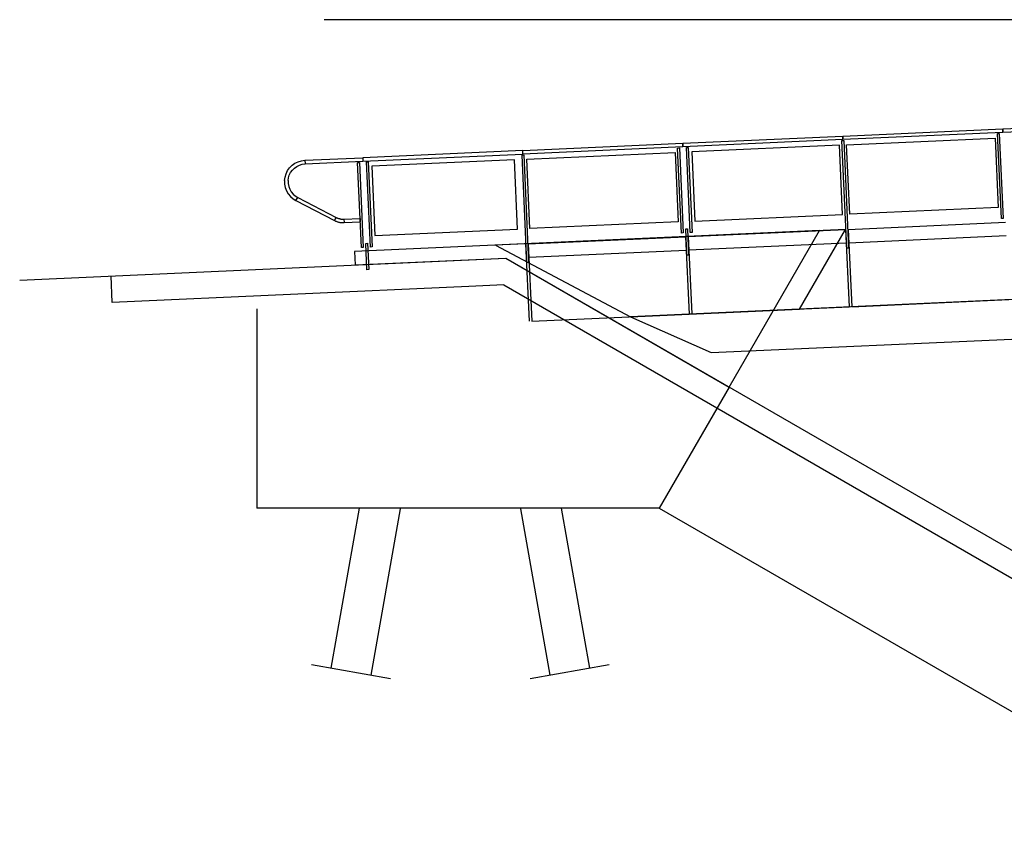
# Model space of a CAD drawing. Header units: metres. Extents: x 169741 to 171424, y 393147 to 407066.
# Tile 48 of 59: x 170726 to 170737, y 393433 to 393442. Entities that reach past the tile are written whole.
import ezdxf

# ---------------------------------------------------------------- set-up
doc = ezdxf.new("R2010")
doc.units = ezdxf.units.M
doc.linetypes.add('XX-AFBREEK', pattern=[7, 4, -1, 1, -1])
for name, color, linetype, lineweight in [('B-WE-FC-AFBREEKLIJN-GD', 7, 'XX-AFBREEK', 25), ('B-WE-FC-PAAL-GD', 90, 'Continuous', 25), ('B-WE-IE-BALUSTRADE-GD', 7, 'Continuous', 25), ('B-WE-IE-LEUNING-GD', 220, 'Continuous', 25), ('B-WE-KW-KUNSTWERK-S', 252, 'Continuous', 25), ('B-WE-KW-KUNSTWERK_BRUG_FIETSBRUG-GD', 170, 'Continuous', 25), ('B-WE-KW-KUNSTWERK_LANDHOOFD-GD', 170, 'Continuous', 25), ('B-WE-KW-KUNSTWERK_RANDELEMENT-GD', 170, 'Continuous', 25), ('B-WE-OB-TALUDBEKLEDING-GD', 7, 'Continuous', 25), ('B-WE-VH-VERHARDING-GD', 252, 'Continuous', 25)]:
    doc.layers.add(name, color=color, linetype=linetype, lineweight=lineweight)
doc.layers.add('X-XX-AL-HULPLIJN-GD', color=30, linetype='Continuous', lineweight=25, plot=False)

# ---------------------------------------------------------------- blocks, each defined once
blk = doc.blocks.new('Bestaande fietsbrug Uden')
at = {"layer": 'B-WE-FC-AFBREEKLIJN-GD', "color": 0}
for p, q in [((43.026, 0.648), (43.912, 0.491)), ((45.484, 0.491), (46.371, 0.648))]:
    blk.add_line(p, q, dxfattribs=at)
at = {"layer": 'B-WE-FC-PAAL-GD', "color": 0}
for p, q in [((43.565, 2.409), (43.247, 0.609)), ((43.69, 0.53), (44.02, 2.4)), ((45.376, 2.4), (45.706, 0.53)), ((46.149, 0.609), (45.832, 2.409))]:
    blk.add_line(p, q, dxfattribs=at)
at = {"layer": 'B-WE-IE-BALUSTRADE-GD', "color": 0}
for p, q in [((38.641, 6.62), (38.598, 5.664)), ((38.618, 5.663), (38.661, 6.619)), ((38.661, 6.619), (38.641, 6.62)), ((38.688, 6.568), (38.653, 5.788)), ((40.357, 6.493), (38.688, 6.568)), ((40.389, 6.541), (40.335, 5.332)), ((40.354, 5.331), (40.409, 6.54)), ((40.409, 6.54), (40.389, 6.541)), ((40.322, 5.713), (40.357, 6.493)), ((40.402, 5.71), (40.437, 6.489)), ((40.437, 6.489), (42.098, 6.414)), ((42.137, 6.462), (42.094, 5.506)), ((42.114, 5.506), (42.157, 6.462)), ((42.157, 6.462), (42.137, 6.462)), ((42.237, 6.458), (42.194, 5.502)), ((42.214, 5.501), (42.257, 6.457)), ((42.257, 6.457), (42.237, 6.458)), ((42.098, 6.414), (42.063, 5.635)), ((42.285, 6.406), (42.25, 5.627)), ((43.953, 6.331), (42.285, 6.406)), ((43.918, 5.552), (43.953, 6.331)), ((43.985, 6.379), (43.931, 5.171)), ((43.951, 5.17), (44.005, 6.378)), ((44.005, 6.378), (43.985, 6.379)), ((44.055, 5.545), (44.09, 6.325)), ((44.09, 6.325), (45.694, 6.252)), ((45.694, 6.252), (45.659, 5.473)), ((45.733, 6.301), (45.69, 5.345)), ((45.71, 5.344), (45.753, 6.3)), ((45.753, 6.3), (45.733, 6.301)), ((45.833, 6.296), (45.79, 5.34)), ((45.81, 5.339), (45.853, 6.295)), ((45.853, 6.295), (45.833, 6.296)), ((38.653, 5.788), (40.322, 5.713)), ((38.598, 5.664), (38.618, 5.663)), ((42.063, 5.635), (40.402, 5.71)), ((42.146, 5.548), (42.133, 5.251)), ((42.166, 5.547), (42.146, 5.548)), ((42.153, 5.251), (42.166, 5.547)), ((42.25, 5.627), (43.918, 5.552)), ((45.659, 5.473), (44.055, 5.545)), ((42.094, 5.506), (42.114, 5.506)), ((42.194, 5.502), (42.214, 5.501)), ((40.335, 5.332), (40.354, 5.331)), ((45.69, 5.345), (45.71, 5.344)), ((45.742, 5.386), (45.729, 5.09)), ((45.762, 5.385), (45.742, 5.386)), ((45.749, 5.089), (45.762, 5.385)), ((45.79, 5.34), (45.81, 5.339)), ((42.133, 5.251), (42.153, 5.251)), ((43.931, 5.171), (43.951, 5.17)), ((45.729, 5.09), (45.749, 5.089))]:
    blk.add_line(p, q, dxfattribs=at)
at = {"layer": 'B-WE-IE-LEUNING-GD', "color": 0}
for p, q in [((38.603, 6.672), (36.805, 6.753)), ((36.803, 6.713), (38.601, 6.632)), ((38.601, 6.632), (38.603, 6.672)), ((38.603, 6.672), (38.601, 6.632)), ((40.401, 6.591), (38.603, 6.672)), ((38.601, 6.632), (40.399, 6.551)), ((40.399, 6.551), (40.401, 6.591)), ((40.401, 6.591), (40.399, 6.551)), ((40.399, 6.551), (42.198, 6.47)), ((42.199, 6.51), (40.401, 6.591)), ((42.199, 6.51), (42.198, 6.47)), ((42.198, 6.47), (42.199, 6.51)), ((42.198, 6.47), (43.996, 6.389)), ((43.998, 6.429), (42.199, 6.51)), ((43.996, 6.389), (43.998, 6.429)), ((43.996, 6.389), (43.998, 6.429)), ((43.998, 6.429), (45.796, 6.348)), ((45.794, 6.308), (43.996, 6.389)), ((45.796, 6.348), (45.794, 6.308)), ((45.796, 6.348), (45.794, 6.308)), ((46.446, 6.319), (45.796, 6.348)), ((46.446, 6.319), (46.444, 6.279)), ((46.485, 6.314), (46.446, 6.319)), ((46.522, 6.302), (46.485, 6.314)), ((46.444, 6.279), (45.794, 6.308)), ((46.477, 6.275), (46.444, 6.279)), ((46.508, 6.265), (46.477, 6.275)), ((46.537, 6.251), (46.508, 6.265)), ((46.558, 6.285), (46.522, 6.302)), ((46.564, 6.232), (46.537, 6.251)), ((46.59, 6.263), (46.558, 6.285)), ((46.587, 6.209), (46.564, 6.232)), ((46.606, 6.182), (46.587, 6.209)), ((46.617, 6.235), (46.59, 6.263)), ((46.64, 6.203), (46.617, 6.235)), ((46.658, 6.168), (46.64, 6.203)), ((46.621, 6.153), (46.606, 6.182)), ((46.63, 6.122), (46.621, 6.153)), ((46.635, 6.09), (46.63, 6.122)), ((46.635, 6.09), (46.634, 6.057)), ((46.669, 6.131), (46.658, 6.168)), ((46.675, 6.092), (46.669, 6.131)), ((46.675, 6.092), (46.674, 6.052)), ((46.616, 5.994), (46.6, 5.966)), ((46.628, 6.025), (46.616, 5.994)), ((46.634, 6.057), (46.628, 6.025)), ((46.652, 5.977), (46.633, 5.943)), ((46.666, 6.014), (46.652, 5.977)), ((46.674, 6.052), (46.666, 6.014)), ((46.527, 5.901), (46.094, 5.677)), ((46.546, 5.866), (46.112, 5.641)), ((46.555, 5.919), (46.527, 5.901)), ((46.546, 5.866), (46.527, 5.901)), ((46.579, 5.887), (46.546, 5.866)), ((46.579, 5.94), (46.555, 5.919)), ((46.6, 5.966), (46.579, 5.94)), ((46.608, 5.913), (46.579, 5.887)), ((46.633, 5.943), (46.608, 5.913)), ((45.825, 5.666), (45.823, 5.626)), ((46.008, 5.658), (45.825, 5.666)), ((46.008, 5.658), (46.006, 5.618)), ((46.014, 5.658), (46.008, 5.658)), ((46.019, 5.658), (46.014, 5.658)), ((46.025, 5.658), (46.019, 5.658)), ((46.03, 5.658), (46.025, 5.658)), ((46.036, 5.659), (46.03, 5.658)), ((46.041, 5.659), (46.036, 5.659)), ((46.047, 5.66), (46.041, 5.659)), ((46.052, 5.661), (46.047, 5.66)), ((46.058, 5.663), (46.052, 5.661)), ((46.063, 5.664), (46.058, 5.663)), ((46.068, 5.666), (46.063, 5.664)), ((46.074, 5.668), (46.068, 5.666)), ((46.079, 5.67), (46.074, 5.668)), ((46.084, 5.672), (46.079, 5.67)), ((46.089, 5.674), (46.084, 5.672)), ((46.094, 5.677), (46.089, 5.674)), ((46.112, 5.641), (46.094, 5.677)), ((46.006, 5.618), (45.823, 5.626)), ((46.013, 5.618), (46.006, 5.618)), ((46.02, 5.618), (46.013, 5.618)), ((46.027, 5.618), (46.02, 5.618)), ((46.034, 5.618), (46.027, 5.618)), ((46.041, 5.619), (46.034, 5.618)), ((46.047, 5.62), (46.041, 5.619)), ((46.054, 5.621), (46.047, 5.62)), ((46.061, 5.622), (46.054, 5.621)), ((46.068, 5.624), (46.061, 5.622)), ((46.074, 5.626), (46.068, 5.624)), ((46.081, 5.628), (46.074, 5.626)), ((46.087, 5.63), (46.081, 5.628)), ((46.094, 5.633), (46.087, 5.63)), ((46.1, 5.635), (46.094, 5.633)), ((46.106, 5.638), (46.1, 5.635)), ((46.112, 5.641), (46.106, 5.638))]:
    blk.add_line(p, q, dxfattribs=at)
at = {"layer": 'B-WE-KW-KUNSTWERK_BRUG_FIETSBRUG-GD', "color": 0}
for p, q in [((29.511, 5.159), (42.787, 4.561)), ((41.878, 4.157), (29.491, 4.714)), ((42.787, 4.561), (41.878, 4.157))]:
    blk.add_line(p, q, dxfattribs=at)
at = {"layer": 'B-WE-KW-KUNSTWERK_LANDHOOFD-GD', "color": 0}
for p, q in [((41.678, 3.769), (40.663, 5.528)), ((40.663, 5.528), (45.888, 5.293)), ((44.189, 5.219), (41.678, 3.769)), ((45.881, 5.143), (44.189, 5.219)), ((45.888, 5.293), (45.881, 5.143)), ((48.611, 4.72), (48.625, 5.019)), ((44.209, 4.918), (35.162, -0.306)), ((44.209, 4.918), (44.604, 4.9)), ((44.604, 4.9), (48.611, 4.72)), ((46.987, 4.651), (46.987, 2.409)), ((41.678, 3.769), (42.463, 2.409)), ((42.463, 2.409), (36.25, -1.179)), ((42.463, 2.409), (46.987, 2.409))]:
    blk.add_line(p, q, dxfattribs=at)
at = {"layer": 'B-WE-KW-KUNSTWERK_RANDELEMENT-GD', "color": 0}
for p, q in [((40.339, 5.542), (38.571, 5.622)), ((40.339, 5.542), (40.3, 4.673)), ((40.369, 5.541), (40.33, 4.672)), ((42.137, 5.461), (40.369, 5.541)), ((40.885, 4.647), (40.369, 5.541)), ((40.369, 5.541), (44.304, 5.364)), ((42.137, 5.461), (42.098, 4.592)), ((42.167, 5.46), (42.128, 4.591)), ((43.935, 5.381), (42.167, 5.46)), ((44.304, 5.364), (42.787, 4.561)), ((43.935, 5.381), (43.896, 4.511)), ((43.965, 5.379), (43.926, 4.51)), ((40.299, 4.673), (38.532, 4.753)), ((42.097, 4.592), (40.33, 4.672)), ((42.787, 4.561), (40.885, 4.647)), ((43.895, 4.511), (42.128, 4.591))]:
    blk.add_line(p, q, dxfattribs=at)
at = {"layer": 'B-WE-OB-TALUDBEKLEDING-GD', "color": 0}
blk.add_line((44.189, 5.219), (35.124, -0.015), dxfattribs=at)
at = {"layer": 'B-WE-VH-VERHARDING-GD', "color": 0}
for p, q in [((40.331, 5.393), (38.564, 5.472)), ((42.129, 5.312), (40.362, 5.391)), ((43.927, 5.231), (42.16, 5.31)), ((49.651, 4.973), (44.189, 5.219))]:
    blk.add_line(p, q, dxfattribs=at)

msp = doc.modelspace()

# ---------------------------------------------------------------- linework, layer by layer
at = {"layer": 'X-XX-AL-HULPLIJN-GD', "flags": 128}
msp.add_lwpolyline([(170792.657, 393442.352), (170729.636, 393442.352)], dxfattribs=at)

# ---------------------------------------------------------------- block references
at = {"layer": 'B-WE-KW-KUNSTWERK-S', "xscale": -1}
msp.add_blockref('Bestaande fietsbrug Uden', (170775.865, 393434.453), dxfattribs=at)

doc.saveas('drawing.dxf')
